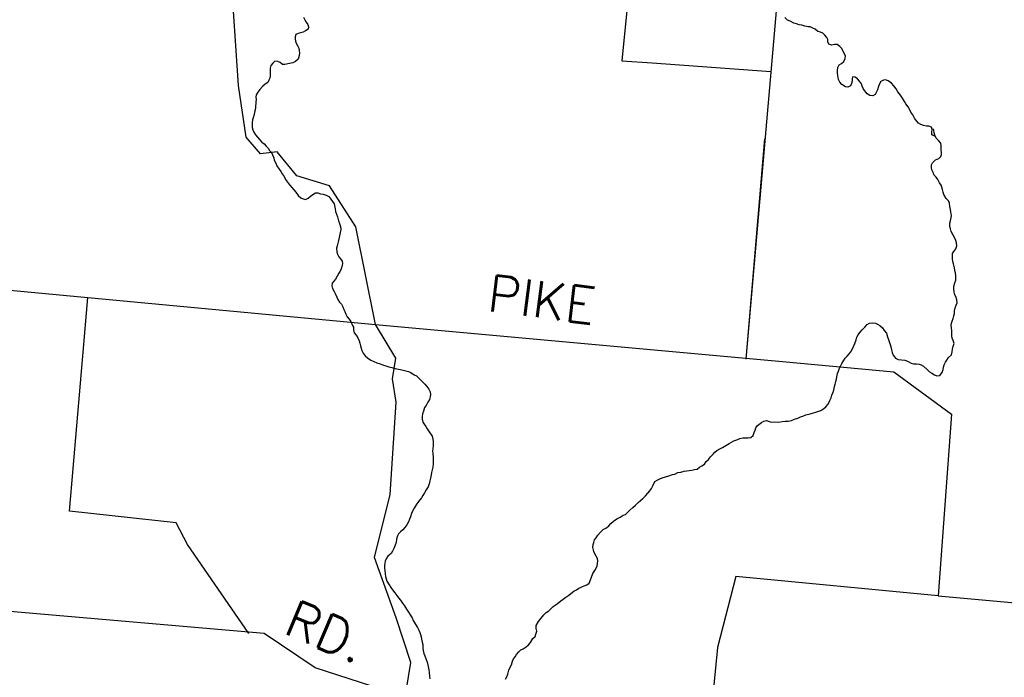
# Model space of a CAD drawing. Header units: feet. Extents: x 1615653 to 1618118, y 708897 to 711917.
# Tile 20 of 183: x 1618055.13 to 1618061.05, y 710531.3 to 710535.25. Entities that reach past the tile are written whole.
import ezdxf

# ---------------------------------------------------------------- set-up
doc = ezdxf.new("R2010")
doc.units = ezdxf.units.FT
doc.header["$LTSCALE"] = 20
doc.header["$MEASUREMENT"] = 0
for name, color, linetype in [('36_MAJOR_ROADS', 130, 'Continuous'), ('37_MINOR_ROADS', 130, 'Continuous'), ('58_MAJOR_WATER', 170, 'Continuous'), ('ROAD-TEXT', 2, 'Continuous')]:
    doc.layers.add(name, color=color, linetype=linetype)
doc.styles.get("Standard").update_dxf_attribs({"font": 'simplex.shx'})

msp = doc.modelspace()

# ---------------------------------------------------------------- linework, layer by layer
at = {"layer": '36_MAJOR_ROADS', "linetype": 'Continuous'}
for points in [[(1618059.49623, 710533.21313), (1618059.71188, 710535.70166), (1618059.8408, 710537.19488), (1618060.0783, 710539.67676), (1618060.3158, 710542.15863), (1618060.34264, 710542.4457)], [(1618057.4202, 710531.03469), (1618057.47784, 710531.39073), (1618057.39141, 710531.65976), (1618057.26052, 710532.02132), (1618057.35509, 710532.40139), (1618057.39074, 710532.95531), (1618057.36885, 710533.09532), (1618057.38773, 710533.22016), (1618057.26683, 710533.42333), (1618057.14733, 710534.00868), (1618056.99007, 710534.25648), (1618056.79374, 710534.31667), (1618056.67455, 710534.46113), (1618056.57438, 710534.44809), (1618056.48924, 710534.54941), (1618056.44141, 710534.85889), (1618056.39565, 710535.54737), (1618056.37277, 710535.89161), (1618056.57967, 710536.74043), (1618056.64156, 710537.37331), (1618056.67789, 710537.55396), (1618056.78874, 710537.73361)], [(1618060.65107, 710531.79103), (1618063.16905, 710531.5635), (1618064.67968, 710531.42684), (1618066.38248, 710531.26679), (1618066.80155, 710530.96767), (1618066.94433, 710530.78493)], [(1618057.44822, 710531.18205), (1618056.90363, 710531.35834), (1618056.5964, 710531.56429), (1618055.06794, 710531.69664)]]:
    msp.add_lwpolyline(points, dxfattribs=at)
at = {"layer": '37_MINOR_ROADS', "linetype": 'Continuous'}
for points in [[(1618058.94629, 710537.249), (1618058.88087, 710536.72566), (1618058.7595, 710536.37773), (1618058.74473, 710536.1117), (1618058.85103, 710536.03541), (1618058.74774, 710535.00753), (1618058.93041, 710534.99444)], [(1618058.93041, 710534.99444), (1618059.64322, 710534.94329)], [(1618059.49623, 710533.21313), (1618059.60887, 710534.53819)], [(1618046.28537, 710533.83381), (1618046.70653, 710533.80664), (1618047.41986, 710533.70623), (1618047.50603, 710533.81037), (1618047.74908, 710534.05765), (1618047.86632, 710534.29573), (1618048.92699, 710534.20776), (1618050.23179, 710534.09049), (1618052.70408, 710533.85071), (1618055.19545, 710533.61749), (1618057.26683, 710533.42333), (1618059.71403, 710533.19913), (1618060.38379, 710533.13777), (1618060.73124, 710532.88357), (1618060.65107, 710531.79103)], [(1618055.51443, 710533.32532), (1618055.53655, 710533.58462)], [(1618056.504, 710531.56508), (1618056.13645, 710532.10054), (1618056.06789, 710532.23057), (1618055.42627, 710532.30083), (1618055.51443, 710533.32532)], [(1618060.65107, 710531.79103), (1618059.43342, 710531.90736), (1618059.32299, 710531.47989), (1618059.264, 710530.86747)]]:
    msp.add_lwpolyline(points, dxfattribs=at)
at = {"layer": '58_MAJOR_WATER', "linetype": 'Continuous'}
for p, q in [((1618060.03848, 710533.09335), (1618060.04073, 710533.10735)), ((1618060.04073, 710533.10735), (1618060.04403, 710533.1273)), ((1618060.04403, 710533.1273), (1618060.05028, 710533.14125)), ((1618060.05028, 710533.14125), (1618060.05448, 710533.1542)), ((1618060.05448, 710533.1542), (1618060.05553, 710533.1562)), ((1618060.02343, 710533.0285), (1618060.02678, 710533.05045)), ((1618060.02678, 710533.05045), (1618060.02998, 710533.06345)), ((1618060.02998, 710533.06345), (1618060.03528, 710533.0794)), ((1618060.03528, 710533.0794), (1618060.03848, 710533.09335)), ((1618059.99838, 710532.96575), (1618060.00768, 710532.98265)), ((1618060.00768, 710532.98265), (1618060.01093, 710532.9986)), ((1618060.01093, 710532.9986), (1618060.01618, 710533.01255)), ((1618060.01618, 710533.01255), (1618060.02343, 710533.0285)), ((1618059.96253, 710532.9172), (1618059.97573, 710532.92805)), ((1618059.97573, 710532.92805), (1618059.98798, 710532.94285)), ((1618059.98798, 710532.94285), (1618059.99838, 710532.96575)), ((1618059.80618, 710532.8604), (1618059.82233, 710532.86715)), ((1618059.82233, 710532.86715), (1618059.83548, 710532.872)), ((1618059.83548, 710532.872), (1618059.85463, 710532.8787)), ((1618059.85463, 710532.8787), (1618059.87978, 710532.88535)), ((1618059.87978, 710532.88535), (1618059.89993, 710532.89105)), ((1618059.89993, 710532.89105), (1618059.91403, 710532.89585)), ((1618059.91403, 710532.89585), (1618059.92713, 710532.8997)), ((1618059.92713, 710532.8997), (1618059.94528, 710532.90645)), ((1618059.94528, 710532.90645), (1618059.96253, 710532.9172)), ((1618059.55458, 710532.80095), (1618059.56378, 710532.81485)), ((1618059.56378, 710532.81485), (1618059.58718, 710532.8335)), ((1618059.58718, 710532.8335), (1618059.60233, 710532.8413)), ((1618059.60233, 710532.8413), (1618059.61843, 710532.8461)), ((1618059.61843, 710532.8461), (1618059.63438, 710532.83985)), ((1618059.63438, 710532.83985), (1618059.64933, 710532.8346)), ((1618059.64933, 710532.8346), (1618059.66743, 710532.83735)), ((1618059.66743, 710532.83735), (1618059.68948, 710532.83505)), ((1618059.68948, 710532.83505), (1618059.71158, 710532.8387)), ((1618059.71158, 710532.8387), (1618059.72968, 710532.84045)), ((1618059.72968, 710532.84045), (1618059.74773, 710532.8412)), ((1618059.74773, 710532.8412), (1618059.76783, 710532.8449)), ((1618059.76783, 710532.8449), (1618059.78703, 710532.85365)), ((1618059.78703, 710532.85365), (1618059.80618, 710532.8604)), ((1618059.50748, 710532.74155), (1618059.52458, 710532.7433)), ((1618059.52458, 710532.7433), (1618059.53783, 710532.7561)), ((1618059.53783, 710532.7561), (1618059.54413, 710532.77405)), ((1618059.54413, 710532.77405), (1618059.54933, 710532.787)), ((1618059.54933, 710532.787), (1618059.55458, 710532.80095)), ((1618059.35313, 710532.6827), (1618059.37338, 710532.6954)), ((1618059.37338, 710532.6954), (1618059.39263, 710532.70615)), ((1618059.39263, 710532.70615), (1618059.42098, 710532.72275)), ((1618059.42098, 710532.72275), (1618059.43908, 710532.7285)), ((1618059.43908, 710532.7285), (1618059.45828, 710532.73625)), ((1618059.45828, 710532.73625), (1618059.47538, 710532.741)), ((1618059.47538, 710532.741), (1618059.49343, 710532.74075)), ((1618059.49343, 710532.74075), (1618059.50748, 710532.74155)), ((1618059.26878, 710532.6118), (1618059.28108, 710532.62765)), ((1618059.28108, 710532.62765), (1618059.29633, 710532.64245)), ((1618059.29633, 710532.64245), (1618059.30658, 710532.65535)), ((1618059.30658, 710532.65535), (1618059.31978, 710532.66515)), ((1618059.31978, 710532.66515), (1618059.33798, 710532.6749)), ((1618059.33798, 710532.6749), (1618059.35313, 710532.6827)), ((1618059.20068, 710532.5537), (1618059.21493, 710532.56455)), ((1618059.21493, 710532.56455), (1618059.22808, 710532.57335)), ((1618059.22808, 710532.57335), (1618059.24528, 710532.5831)), ((1618059.24528, 710532.5831), (1618059.25553, 710532.598)), ((1618059.25553, 710532.598), (1618059.26878, 710532.6118)), ((1618058.99028, 710532.5007), (1618059.01043, 710532.5074)), ((1618059.01043, 710532.5074), (1618059.03058, 710532.5121)), ((1618059.03058, 710532.5121), (1618059.05273, 710532.5198)), ((1618059.05273, 710532.5198), (1618059.06583, 710532.52265)), ((1618059.06583, 710532.52265), (1618059.08503, 710532.53235)), ((1618059.08503, 710532.53235), (1618059.10213, 710532.5351)), ((1618059.10213, 710532.5351), (1618059.12228, 710532.54085)), ((1618059.12228, 710532.54085), (1618059.13833, 710532.5426)), ((1618059.13833, 710532.5426), (1618059.15343, 710532.5444)), ((1618059.15343, 710532.5444), (1618059.16848, 710532.54615)), ((1618059.16848, 710532.54615), (1618059.18563, 710532.55095)), ((1618059.18563, 710532.55095), (1618059.20068, 710532.5537)), ((1618058.92708, 710532.4365), (1618058.93438, 710532.45345)), ((1618058.93438, 710532.45345), (1618058.94683, 710532.4783)), ((1618058.94683, 710532.4783), (1618058.95998, 710532.4861)), ((1618058.95998, 710532.4861), (1618058.97713, 710532.49485)), ((1618058.97713, 710532.49485), (1618058.99028, 710532.5007)), ((1618058.87398, 710532.3762), (1618058.88928, 710532.392)), ((1618058.88928, 710532.392), (1618058.90358, 710532.4078)), ((1618058.90358, 710532.4078), (1618058.91683, 710532.42165)), ((1618058.91683, 710532.42165), (1618058.92708, 710532.4365)), ((1618058.81398, 710532.322), (1618058.83028, 710532.33675)), ((1618058.83028, 710532.33675), (1618058.84553, 710532.35155)), ((1618058.84553, 710532.35155), (1618058.86078, 710532.36535)), ((1618058.86078, 710532.36535), (1618058.87398, 710532.3762)), ((1618058.76918, 710532.27955), (1618058.78243, 710532.2924)), ((1618058.78243, 710532.2924), (1618058.79668, 710532.3062)), ((1618058.79668, 710532.3062), (1618058.81398, 710532.322))]:
    msp.add_line(p, q, dxfattribs=at)
for points in [[(1618056.83268, 710535.26985), (1618056.84148, 710535.2537), (1618056.84928, 710535.2396), (1618056.85908, 710535.22645), (1618056.86388, 710535.21235), (1618056.86063, 710535.19735), (1618056.84443, 710535.1876), (1618056.83028, 710535.1788), (1618056.81518, 710535.175), (1618056.80208, 710535.1722), (1618056.78793, 710535.16635), (1618056.78373, 710535.1524), (1618056.78353, 710535.1394), (1618056.78533, 710535.12635), (1618056.79013, 710535.11325), (1618056.79888, 710535.0961), (1618056.80468, 710535.083), (1618056.80648, 710535.06995), (1618056.80823, 710535.0539), (1618056.80703, 710535.0399), (1618056.80068, 710535.018), (1618056.78438, 710535.0042), (1618056.76923, 710534.9964), (1618056.75008, 710534.99065), (1618056.72193, 710534.98505), (1618056.70788, 710534.98525), (1618056.69203, 710534.9965), (1618056.67808, 710535.00375), (1618056.66108, 710535.005), (1618056.64788, 710534.99415), (1618056.63763, 710534.9803), (1618056.63333, 710534.9643), (1618056.63203, 710534.9443), (1618056.63363, 710534.91825), (1618056.63038, 710534.9033), (1618056.62518, 710534.89035), (1618056.61793, 710534.8774), (1618056.60373, 710534.8666), (1618056.58748, 710534.85285), (1618056.57113, 710534.83505), (1618056.55888, 710534.8192), (1618056.54958, 710534.8033), (1618056.54633, 710534.78835), (1618056.54913, 710534.77525), (1618056.54593, 710534.7603), (1618056.54438, 710534.72725), (1618056.54218, 710534.7133), (1618056.53893, 710534.6993), (1618056.53568, 710534.68435), (1618056.53138, 710534.66535), (1618056.52718, 710534.6524), (1618056.52393, 710534.63745), (1618056.52368, 710534.6224), (1618056.52543, 710534.6064), (1618056.52823, 710534.5923), (1618056.53403, 710534.5792), (1618056.54383, 710534.56305), (1618056.55563, 710534.54885), (1618056.56843, 710534.53365), (1618056.58223, 710534.51945), (1618056.59608, 710534.5082), (1618056.60893, 710534.495), (1618056.62173, 710534.4818), (1618056.62958, 710534.46865), (1618056.64038, 710534.4555), (1618056.64618, 710534.4414), (1618056.65393, 710534.42425), (1618056.65773, 710534.4112), (1618056.66648, 710534.39205), (1618056.67323, 710534.3759), (1618056.68698, 710534.3567)], [(1618060.63343, 710534.55299), (1618060.61313, 710534.5621), (1618060.61238, 710534.57915), (1618060.61463, 710534.59415), (1618060.60983, 710534.60825), (1618060.59393, 710534.61545), (1618060.57988, 710534.6157), (1618060.56288, 710534.61895), (1618060.54593, 710534.6252), (1618060.53203, 710534.6324), (1618060.52023, 710534.6476), (1618060.50843, 710534.6638), (1618060.49873, 710534.68295), (1618060.48693, 710534.69915), (1618060.47718, 710534.7163), (1618060.46938, 710534.73145), (1618060.45663, 710534.74865), (1618060.44883, 710534.7628), (1618060.43608, 710534.783), (1618060.42333, 710534.8012), (1618060.40863, 710534.82045), (1618060.39688, 710534.83965), (1618060.38313, 710534.85785), (1618060.37033, 710534.8731), (1618060.34948, 710534.8874), (1618060.33453, 710534.89265), (1618060.32148, 710534.8918), (1618060.30533, 710534.88305), (1618060.29498, 710534.86515), (1618060.29178, 710534.8522), (1618060.28548, 710534.83325), (1618060.27923, 710534.8203), (1618060.27098, 710534.8054), (1618060.25683, 710534.7966), (1618060.23978, 710534.79885), (1618060.22288, 710534.8081), (1618060.20128, 710534.83645), (1618060.19353, 710534.8546), (1618060.18878, 710534.8697), (1618060.17798, 710534.8849), (1618060.16618, 710534.89905), (1618060.15028, 710534.9083), (1618060.13528, 710534.91155), (1618060.13308, 710534.89855), (1618060.13283, 710534.88455), (1618060.12963, 710534.87155), (1618060.12238, 710534.85765), (1618060.10723, 710534.84885), (1618060.09223, 710534.8511), (1618060.07138, 710534.8644), (1618060.05958, 710534.8796), (1618060.05078, 710534.89475), (1618060.04713, 710534.9188), (1618060.04538, 710534.93485), (1618060.04463, 710534.9499), (1618060.04688, 710534.9669), (1618060.05418, 710534.9838), (1618060.06833, 710534.9916), (1618060.08358, 710535.0034), (1618060.09188, 710535.0223), (1618060.09313, 710535.03735), (1618060.08343, 710535.0565), (1618060.07178, 710535.0807), (1618060.05893, 710535.0939), (1618060.04208, 710535.10515), (1618060.02703, 710535.1064), (1618060.00993, 710535.1026), (1618059.99198, 710535.1079), (1618059.98613, 710535.121), (1618059.98738, 710535.135), (1618059.98158, 710535.1481), (1618059.96973, 710535.1623), (1618059.95688, 710535.1735), (1618059.94298, 710535.1807), (1618059.92593, 710535.18295), (1618059.91013, 710535.1972), (1618059.89723, 710535.2044), (1618059.88128, 710535.21165), (1618059.86823, 710535.21185), (1618059.84928, 710535.2161), (1618059.83128, 710535.2214), (1618059.81528, 710535.2246), (1618059.79933, 710535.23085), (1618059.78233, 710535.2331), (1618059.76048, 710535.24645), (1618059.74353, 710535.2527), (1618059.72773, 710535.26695)], [(1618060.74003, 710533.96045), (1618060.72933, 710533.9816), (1618060.72358, 710533.9967), (1618060.71978, 710534.0108), (1618060.72008, 710534.0308), (1618060.72433, 710534.0458), (1618060.72983, 710534.07475), (1618060.72718, 710534.0988), (1618060.72443, 710534.11385), (1618060.72068, 710534.13095), (1618060.71798, 710534.151), (1618060.71218, 710534.1651), (1618060.69838, 710534.17935), (1618060.68373, 710534.2046), (1618060.67993, 710534.21765), (1618060.67618, 710534.23375), (1618060.67238, 710534.2478), (1618060.66758, 710534.2609), (1618060.65878, 710534.27505), (1618060.64903, 710534.2942), (1618060.63823, 710534.3074), (1618060.62538, 710534.3206), (1618060.61963, 710534.3367), (1618060.61283, 710534.35285), (1618060.61108, 710534.36685), (1618060.61028, 710534.3819), (1618060.61553, 710534.39485), (1618060.63483, 710534.4116), (1618060.65403, 710534.41935), (1618060.66723, 710534.43215), (1618060.66943, 710534.44515), (1618060.66803, 710534.4832), (1618060.66828, 710534.49925), (1618060.66653, 710534.5133), (1618060.65173, 710534.5295), (1618060.63888, 710534.5417), (1618060.63013, 710534.55985), (1618060.62633, 710534.57395), (1618060.62463, 710534.591), (1618060.62173, 710534.59805)], [(1618056.68698, 710534.3567), (1618056.69778, 710534.3425), (1618056.70458, 710534.3284), (1618056.71633, 710534.3112), (1618056.72513, 710534.29505), (1618056.73788, 710534.27785), (1618056.74868, 710534.26265), (1618056.76243, 710534.24645), (1618056.77528, 710534.23225), (1618056.78708, 710534.21705), (1618056.80183, 710534.1988), (1618056.81663, 710534.18455), (1618056.83058, 710534.17835), (1618056.84453, 710534.17415), (1618056.86073, 710534.1819), (1618056.87493, 710534.19375), (1618056.89013, 710534.2045), (1618056.90533, 710534.2143), (1618056.91938, 710534.2141), (1618056.93533, 710534.20885), (1618056.95233, 710534.2056), (1618056.96928, 710534.20035), (1618056.98518, 710534.19115), (1618056.99698, 710534.17595), (1618057.01863, 710534.1476), (1618057.02418, 710534.11845), (1618057.02593, 710534.1014), (1618057.03268, 710534.0853), (1618057.03743, 710534.0692), (1618057.04408, 710534.04605), (1618057.04983, 710534.02895), (1618057.05558, 710534.01085), (1618057.05733, 710533.9938), (1618057.05403, 710533.9758), (1618057.04753, 710533.9459), (1618057.04423, 710533.9269), (1618057.03998, 710533.91195), (1618057.03573, 710533.896), (1618057.03148, 710533.881), (1618057.03313, 710533.85995), (1618057.03793, 710533.84585), (1618057.04673, 710533.8297), (1618057.05553, 710533.8166), (1618057.06533, 710533.8034), (1618057.06713, 710533.78935), (1618057.06493, 710533.7764), (1618057.05958, 710533.75645), (1618057.05338, 710533.7435), (1618057.04513, 710533.7306), (1618057.02653, 710533.6948), (1618057.00608, 710533.6701), (1618057.00383, 710533.6551), (1618057.00758, 710533.638), (1618057.01733, 710533.62085), (1618057.02613, 710533.6057), (1618057.03388, 710533.58755), (1618057.03968, 710533.57345), (1618057.05043, 710533.5573), (1618057.06128, 710533.5441), (1618057.06903, 710533.52795), (1618057.07583, 710533.51285), (1618057.08163, 710533.49975), (1618057.08843, 710533.48465), (1618057.09618, 710533.4685), (1618057.10803, 710533.4553), (1618057.11783, 710533.44115), (1618057.12848, 710533.41695), (1618057.13428, 710533.40585)], [(1618060.05553, 710533.1562), (1618060.07108, 710533.189), (1618060.08033, 710533.2039), (1618060.09163, 710533.21975), (1618060.10388, 710533.2326), (1618060.11713, 710533.24745), (1618060.12943, 710533.2643), (1618060.14188, 710533.29015), (1618060.14918, 710533.30905), (1618060.15653, 710533.331), (1618060.16078, 710533.34595), (1618060.17008, 710533.36085), (1618060.17928, 710533.3747), (1618060.19258, 710533.38955), (1618060.20888, 710533.40635), (1618060.22418, 710533.42215), (1618060.23733, 710533.43095), (1618060.25543, 710533.4327), (1618060.27343, 710533.43045), (1618060.28638, 710533.42525), (1618060.29928, 710533.41605), (1618060.31613, 710533.40275), (1618060.32588, 710533.3866), (1618060.33868, 710533.3694), (1618060.34533, 710533.34825), (1618060.35303, 710533.32615), (1618060.36168, 710533.30295), (1618060.36548, 710533.2889), (1618060.37018, 710533.2708), (1618060.37398, 710533.2547), (1618060.37973, 710533.2376), (1618060.39448, 710533.2194), (1618060.40938, 710533.21215), (1618060.42943, 710533.20985), (1618060.44943, 710533.20855), (1618060.46638, 710533.2013), (1618060.48728, 710533.191), (1618060.50223, 710533.18675), (1618060.51928, 710533.1855), (1618060.53528, 710533.1833), (1618060.54828, 710533.1801), (1618060.56118, 710533.1729), (1618060.58593, 710533.1505), (1618060.59878, 710533.1383), (1618060.61163, 710533.1291), (1618060.62858, 710533.11985), (1618060.64253, 710533.11465), (1618060.65958, 710533.1164), (1618060.67493, 710533.1342), (1618060.68118, 710533.15115), (1618060.68343, 710533.1651), (1618060.68663, 710533.1791), (1618060.69393, 710533.196), (1618060.70318, 710533.2089), (1618060.71243, 710533.2238), (1618060.73073, 710533.23955), (1618060.73503, 710533.2585), (1618060.73628, 710533.2735), (1618060.73958, 710533.2915), (1618060.74583, 710533.3074), (1618060.74008, 710533.3255), (1618060.73533, 710533.3406), (1618060.73353, 710533.35365), (1618060.73273, 710533.3687), (1618060.73303, 710533.3857), (1618060.73028, 710533.40175), (1618060.72848, 710533.4158), (1618060.72968, 710533.4298), (1618060.73393, 710533.4428), (1618060.74018, 710533.4577), (1618060.74543, 710533.47465), (1618060.74768, 710533.48765), (1618060.74893, 710533.50465), (1618060.75323, 710533.5236), (1618060.75848, 710533.53955), (1618060.76373, 710533.5535), (1618060.76298, 710533.57055), (1618060.75628, 710533.59065), (1618060.74953, 710533.6058), (1618060.74673, 710533.62085), (1618060.74393, 710533.6349), (1618060.74523, 710533.6509), (1618060.75158, 710533.67285), (1618060.75683, 710533.6888), (1618060.75603, 710533.70285), (1618060.75728, 710533.71685), (1618060.75553, 710533.7319), (1618060.75078, 710533.74995), (1618060.74798, 710533.76305), (1618060.74333, 710533.78715), (1618060.73853, 710533.8002), (1618060.73678, 710533.81725), (1618060.73703, 710533.8333), (1618060.73628, 710533.8483), (1618060.74553, 710533.8622), (1618060.75578, 710533.8781), (1618060.76308, 710533.896), (1618060.76138, 710533.91305), (1618060.75658, 710533.92715), (1618060.74783, 710533.9453), (1618060.74003, 710533.96045)], [(1618057.13428, 710533.40585), (1618057.13308, 710533.39085), (1618057.13878, 710533.37175), (1618057.15063, 710533.35855), (1618057.15938, 710533.3424), (1618057.16813, 710533.32525), (1618057.17293, 710533.31015), (1618057.17668, 710533.2951), (1618057.17948, 710533.28), (1618057.18428, 710533.26695), (1618057.19203, 710533.2498), (1618057.20478, 710533.2336), (1618057.21868, 710533.22235), (1618057.23748, 710533.20805), (1618057.25643, 710533.1998), (1618057.27433, 710533.1915), (1618057.29528, 710533.1852), (1618057.31423, 710533.1779), (1618057.32818, 710533.1737), (1618057.34718, 710533.16845), (1618057.36518, 710533.16415), (1618057.38513, 710533.15885), (1618057.40413, 710533.1546), (1618057.41708, 710533.1514), (1618057.44008, 710533.14605), (1618057.46403, 710533.1397), (1618057.47803, 710533.1345), (1618057.49983, 710533.12015), (1618057.51278, 710533.11295), (1618057.53053, 710533.09565), (1618057.54733, 710533.0804), (1618057.56213, 710533.06415), (1618057.57593, 710533.04895), (1618057.58773, 710533.03475), (1618057.59453, 710533.01865), (1618057.59728, 710533.00255), (1618057.59603, 710532.98855), (1618057.59078, 710532.9716), (1618057.58148, 710532.95475), (1618057.57113, 710532.93585), (1618057.56193, 710532.92295), (1618057.55458, 710532.90205), (1618057.54928, 710532.8851), (1618057.54703, 710532.8701), (1618057.54678, 710532.8541), (1618057.55153, 710532.836), (1618057.55833, 710532.8229), (1618057.56913, 710532.8087), (1618057.57793, 710532.79455), (1618057.58973, 710532.77735), (1618057.60733, 710532.75105), (1618057.61208, 710532.734), (1618057.61388, 710532.71995), (1618057.61368, 710532.7059), (1618057.61243, 710532.6929), (1618057.61023, 710532.6779), (1618057.60998, 710532.6619), (1618057.61078, 710532.6489), (1618057.61238, 710532.6238), (1618057.61218, 710532.6108), (1618057.61278, 710532.58575), (1618057.61043, 710532.56575), (1618057.60618, 710532.5488), (1618057.60393, 710532.5338), (1618057.60068, 710532.51785), (1618057.59638, 710532.49885), (1618057.59308, 710532.4819), (1618057.58978, 710532.4639), (1618057.58253, 710532.447), (1618057.57018, 710532.42915), (1618057.56088, 710532.41125), (1618057.55163, 710532.39535), (1618057.54238, 710532.3805), (1618057.52398, 710532.3587), (1618057.51063, 710532.3389), (1618057.49928, 710532.318), (1618057.48893, 710532.30015), (1618057.48273, 710532.2862), (1618057.47638, 710532.2673), (1618057.47113, 710532.25235), (1618057.46488, 710532.2364), (1618057.45458, 710532.2175), (1618057.44328, 710532.20265), (1618057.43003, 710532.18785), (1618057.41583, 710532.17705), (1618057.40558, 710532.16415), (1618057.39938, 710532.15125), (1618057.39303, 710532.1323), (1618057.38973, 710532.1123), (1618057.38548, 710532.09635), (1618057.37713, 710532.07545), (1618057.36788, 710532.06055), (1618057.35963, 710532.04665), (1618057.34128, 710532.0289), (1618057.33103, 710532.013), (1618057.32478, 710532.0001), (1618057.32158, 710531.9871), (1618057.32033, 710531.9731), (1618057.32113, 710531.9581), (1618057.32288, 710531.94305), (1618057.32358, 710531.923)], [(1618058.04768, 710531.2896), (1618058.05693, 710531.3045), (1618058.06218, 710531.32045), (1618058.06858, 710531.3454), (1618058.07588, 710531.3623), (1618058.08513, 710531.3762), (1618058.09048, 710531.39915), (1618058.09673, 710531.4121), (1618058.10693, 710531.42495), (1618058.11518, 710531.43885), (1618058.12748, 710531.4547), (1618058.14068, 710531.4665), (1618058.15383, 710531.47335), (1618058.17308, 710531.4851), (1618058.18728, 710531.4969), (1618058.19953, 710531.51075), (1618058.21298, 710531.53455), (1618058.22618, 710531.5474), (1618058.23143, 710531.56035), (1618058.23573, 710531.5783), (1618058.23193, 710531.5944), (1618058.23323, 710531.6124), (1618058.24568, 710531.63725), (1618058.26203, 710531.65705), (1618058.27938, 710531.6768), (1618058.29363, 710531.6906), (1618058.30783, 710531.70145), (1618058.32108, 710531.71425), (1618058.33433, 710531.7271), (1618058.35863, 710531.74375), (1618058.37998, 710531.76145), (1618058.39418, 710531.7713), (1618058.41143, 710531.78305), (1618058.42863, 710531.7948), (1618058.44183, 710531.80565), (1618058.46013, 710531.8204), (1618058.47428, 710531.8282), (1618058.48948, 710531.837), (1618058.50363, 710531.8438), (1618058.52178, 710531.85055), (1618058.53693, 710531.85735), (1618058.55113, 710531.86715), (1618058.55943, 710531.88705), (1618058.56573, 710531.904), (1618058.57408, 710531.9249), (1618058.58543, 710531.94375), (1618058.59263, 710531.95765), (1618058.59888, 710531.9716), (1618058.60113, 710531.9856), (1618058.60438, 710532.00255), (1618058.60058, 710532.01665), (1618058.59378, 710532.02975), (1618058.58598, 710532.0439), (1618058.57918, 710532.058), (1618058.57353, 710532.08215), (1618058.57483, 710532.09915), (1618058.57903, 710532.1121), (1618058.58428, 710532.12805), (1618058.59353, 710532.1409), (1618058.60383, 710532.1568), (1618058.61913, 710532.1736), (1618058.63643, 710532.18935), (1618058.65463, 710532.2011), (1618058.66988, 710532.2129), (1618058.68213, 710532.22575), (1618058.69838, 710532.24055), (1618058.71763, 710532.2543), (1618058.73688, 710532.265), (1618058.75608, 710532.27575), (1618058.76918, 710532.27955)], [(1618057.32358, 710531.923), (1618057.32633, 710531.90695), (1618057.33493, 710531.87875), (1618057.34763, 710531.85755), (1618057.35938, 710531.84135), (1618057.36918, 710531.8272), (1618057.38293, 710531.809), (1618057.39473, 710531.7938), (1618057.40553, 710531.7786), (1618057.41633, 710531.76445), (1618057.42813, 710531.74725), (1618057.43988, 710531.73205), (1618057.45263, 710531.71185), (1618057.46538, 710531.6936), (1618057.47513, 710531.67745), (1618057.48688, 710531.65925), (1618057.49368, 710531.64315), (1618057.50438, 710531.62295), (1618057.51808, 710531.60175), (1618057.52683, 710531.5856), (1618057.53363, 710531.57145), (1618057.53743, 710531.5584), (1618057.54123, 710531.5443), (1618057.54303, 710531.53025), (1618057.54778, 710531.51315), (1618057.55058, 710531.4991), (1618057.55123, 710531.47705), (1618057.55398, 710531.462), (1618057.55773, 710531.44495), (1618057.56253, 710531.42985), (1618057.57018, 710531.4077), (1618057.57798, 710531.39255), (1618057.58358, 710531.36745), (1618057.58728, 710531.34635), (1618057.58903, 710531.3303), (1618057.59068, 710531.30925), (1618057.59343, 710531.2932)]]:
    msp.add_lwpolyline(points, dxfattribs=at)

# ---------------------------------------------------------------- texts
at = {"layer": 'ROAD-TEXT'}
for s, rotation, p in [('PIKE', 352.763203, (1618057.93211, 710533.50502)), ('RD.', 337.109807, (1618056.70388, 710531.57018))]:
    msp.add_text(s, height=0.21875, rotation=rotation, dxfattribs=at).set_placement(p)

doc.saveas('drawing.dxf')
